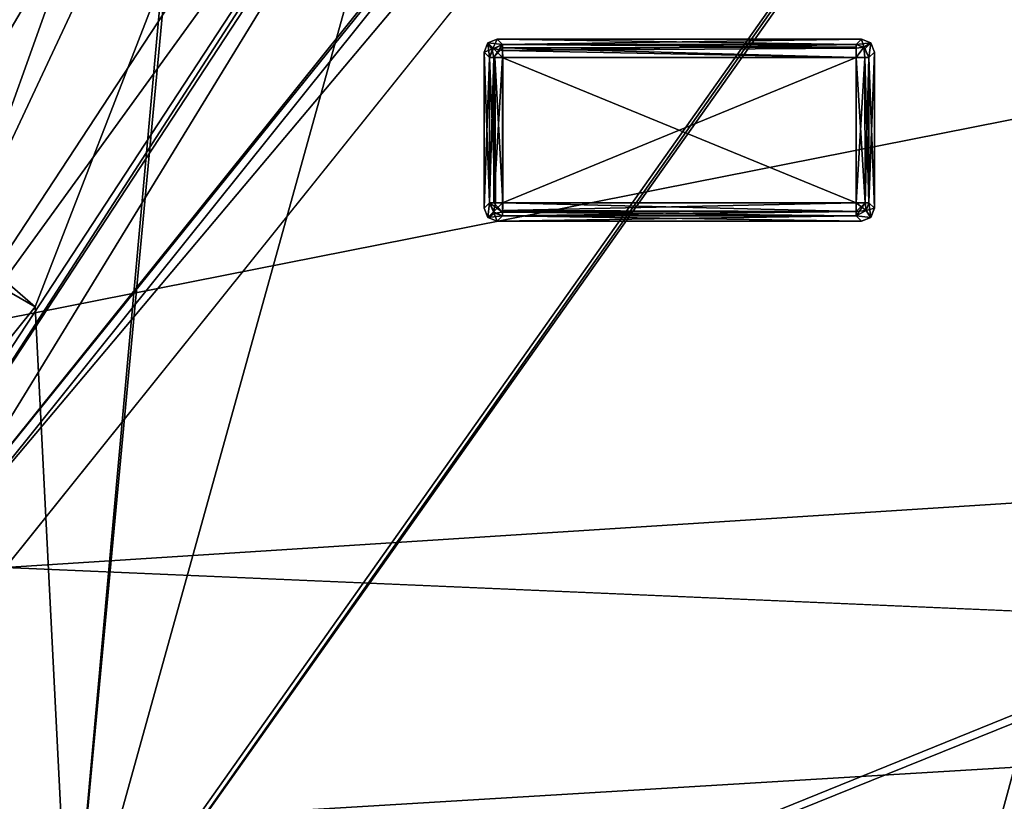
# Model space of a CAD drawing. Header units: millimetres. Extents: x -78 to 78, y -78 to 78.
# Tile 102 of 256: x -50 to -42, y 25 to 31. Entities that reach past the tile are written whole.
import ezdxf

# ---------------------------------------------------------------- set-up
doc = ezdxf.new("R2010")
doc.units = ezdxf.units.MM
doc.header["$LTSCALE"] = 41.718519
for name, color, linetype in [('10', 7, 'CONTINUOUS'), ('1008', 7, 'CONTINUOUS'), ('1107', 7, 'CONTINUOUS'), ('1291', 7, 'CONTINUOUS'), ('1745', 7, 'CONTINUOUS'), ('1755', 7, 'CONTINUOUS'), ('1766', 7, 'CONTINUOUS'), ('1769', 7, 'CONTINUOUS'), ('2704', 7, 'CONTINUOUS'), ('2720', 7, 'CONTINUOUS'), ('2737', 7, 'CONTINUOUS'), ('6', 7, 'CONTINUOUS'), ('7211', 7, 'CONTINUOUS'), ('7212', 7, 'CONTINUOUS'), ('7213', 7, 'CONTINUOUS'), ('7214', 7, 'CONTINUOUS'), ('7215', 7, 'CONTINUOUS'), ('7216', 7, 'CONTINUOUS'), ('7217', 7, 'CONTINUOUS'), ('7218', 7, 'CONTINUOUS'), ('7219', 7, 'CONTINUOUS'), ('7220', 7, 'CONTINUOUS'), ('7221', 7, 'CONTINUOUS'), ('7222', 7, 'CONTINUOUS'), ('7223', 7, 'CONTINUOUS'), ('7224', 7, 'CONTINUOUS'), ('7225', 7, 'CONTINUOUS'), ('7226', 7, 'CONTINUOUS'), ('7227', 7, 'CONTINUOUS'), ('7228', 7, 'CONTINUOUS'), ('7229', 7, 'CONTINUOUS'), ('7230', 7, 'CONTINUOUS'), ('7231', 7, 'CONTINUOUS'), ('7232', 7, 'CONTINUOUS'), ('7233', 7, 'CONTINUOUS'), ('7234', 7, 'CONTINUOUS'), ('7235', 7, 'CONTINUOUS'), ('7236', 7, 'CONTINUOUS'), ('7237', 7, 'CONTINUOUS'), ('7238', 7, 'CONTINUOUS'), ('7239', 7, 'CONTINUOUS'), ('7240', 7, 'CONTINUOUS'), ('7241', 7, 'CONTINUOUS'), ('7242', 7, 'CONTINUOUS'), ('7243', 7, 'CONTINUOUS'), ('7244', 7, 'CONTINUOUS'), ('7245', 7, 'CONTINUOUS'), ('7246', 7, 'CONTINUOUS'), ('7247', 7, 'CONTINUOUS'), ('7248', 7, 'CONTINUOUS'), ('7249', 7, 'CONTINUOUS'), ('7250', 7, 'CONTINUOUS'), ('7251', 7, 'CONTINUOUS'), ('745', 7, 'CONTINUOUS'), ('748', 7, 'CONTINUOUS'), ('759', 7, 'CONTINUOUS'), ('768', 7, 'CONTINUOUS'), ('912', 7, 'CONTINUOUS'), ('971', 7, 'CONTINUOUS')]:
    doc.layers.add(name, color=color, linetype=linetype)

msp = doc.modelspace()

# ---------------------------------------------------------------- linework, layer by layer
at = {"layer": '10', "linetype": 'CONTINUOUS'}
for points in [[(48.5, 30.5, -2), (-72.626, 23.2263, -2), (-60, 32.9, -2), (48.5, 30.5, -2)], [(48.5, 31, -2), (48.5, 30.5, -2), (-60, 32.9, -2), (48.5, 31, -2)], [(-72.626, 23.2263, -2), (48.5, 30.5, -2), (0, 22.25, -2), (-72.626, 23.2263, -2)]]:
    msp.add_3dface(points, dxfattribs=at)
at = {"layer": '1008', "color": 7, "linetype": 'CONTINUOUS'}
for points in [[(-49.2687, 23.2979, 23.7), (-38.3464, 38.7265, 23.7), (-49.2163, 23.3065, 26.2), (-49.2687, 23.2979, 23.7)], [(-38.3464, 38.7265, 23.7), (-38.3052, 38.7059, 26.2), (-49.2163, 23.3065, 26.2), (-38.3464, 38.7265, 23.7)]]:
    msp.add_3dface(points, dxfattribs=at)
at = {"layer": '1107', "color": 7, "linetype": 'CONTINUOUS'}
for points in [[(-49.2687, 23.2979, 23.7), (-45.1861, 37.9952, 23.7), (-38.3464, 38.7265, 23.7), (-49.2687, 23.2979, 23.7)], [(-47.894, 37.9552, 23.7), (-45.1861, 37.9952, 23.7), (-49.2687, 23.2979, 23.7), (-47.894, 37.9552, 23.7)], [(-48.5612, 31.119, 23.7), (-47.894, 37.9552, 23.7), (-49.2687, 23.2979, 23.7), (-48.5612, 31.119, 23.7)], [(-49.5371, 28.6004, 23.7), (-48.5612, 31.119, 23.7), (-49.2687, 23.2979, 23.7), (-49.5371, 28.6004, 23.7)], [(-51.2303, 26.4959, 23.7), (-49.5371, 28.6004, 23.7), (-49.2687, 23.2979, 23.7), (-51.2303, 26.4959, 23.7)], [(-53.4803, 25.0055, 23.7), (-51.2303, 26.4959, 23.7), (-49.2687, 23.2979, 23.7), (-53.4803, 25.0055, 23.7)], [(-56.0856, 24.266, 23.7), (-53.4803, 25.0055, 23.7), (-49.2687, 23.2979, 23.7), (-56.0856, 24.266, 23.7)]]:
    msp.add_3dface(points, dxfattribs=at)
at = {"layer": '1291', "color": 7, "linetype": 'CONTINUOUS'}
for points in [[(-54.0002, 32.47, 22.2), (-49.5371, 28.6004, 23.7), (-54.3848, 31.3991, 22.2), (-54.0002, 32.47, 22.2)], [(-48.5612, 31.119, 23.7), (-49.5371, 28.6004, 23.7), (-54.0002, 32.47, 22.2), (-48.5612, 31.119, 23.7)], [(-49.5371, 28.6004, 23.7), (-51.2303, 26.4959, 23.7), (-54.3848, 31.3991, 22.2), (-49.5371, 28.6004, 23.7)]]:
    msp.add_3dface(points, dxfattribs=at)
at = {"layer": '1745', "linetype": 'CONTINUOUS'}
for points in [[(-31.0424, 69.7372, 28.7), (-51.0663, 56.737, 28.7), (-75.9193, -7.9475, 28.7), (-31.0424, 69.7372, 28.7)], [(-31.0424, 69.7372, 28.7), (-75.9193, -7.9475, 28.7), (-51.0428, 27.0596, 28.7), (-31.0424, 69.7372, 28.7)], [(-45.1385, 36.0577, 28.7), (-31.0424, 69.7372, 28.7), (-51.0428, 27.0596, 28.7), (-45.1385, 36.0577, 28.7)]]:
    msp.add_3dface(points, dxfattribs=at)
at = {"layer": '1755', "linetype": 'CONTINUOUS'}
for points in [[(-45.1385, 36.0577, 28.7), (-51.0428, 27.0596, 28.7), (-44.7522, 35.7407, 28.1826), (-45.1385, 36.0577, 28.7)], [(-44.7522, 35.7407, 28.1826), (-51.0428, 27.0596, 28.7), (-50.6071, 26.8156, 28.1826), (-44.7522, 35.7407, 28.1826)]]:
    msp.add_3dface(points, dxfattribs=at)
at = {"layer": '1766', "linetype": 'CONTINUOUS'}
for points in [[(-50.6685, 26.8461, 26.2), (-44.8047, 35.7848, 26.2), (-50.6071, 26.8156, 28.1826), (-50.6685, 26.8461, 26.2)], [(-44.8047, 35.7848, 26.2), (-44.7522, 35.7407, 28.1826), (-50.6071, 26.8156, 28.1826), (-44.8047, 35.7848, 26.2)]]:
    msp.add_3dface(points, dxfattribs=at)
at = {"layer": '1769', "linetype": 'CONTINUOUS'}
msp.add_3dface([(-58.5425, 44.2676, 26.2), (-49.1694, 31.6832, 26.2), (-50.1469, 28.9523, 26.2), (-58.5425, 44.2676, 26.2)], dxfattribs=at)
at = {"layer": '2704', "linetype": 'CONTINUOUS'}
msp.add_3dface([(-47.8794, 40.1721, 21.67), (-56.7796, 30.955, 21.67), (-58.7251, 21.3895, 21.67), (-47.8794, 40.1721, 21.67)], dxfattribs=at)
at = {"layer": '2720', "linetype": 'CONTINUOUS'}
for points in [[(-66.5704, 21.6404, 20.074), (-56.6344, 41.1393, 20.074), (-47.8372, 40.2223, 20.074), (-66.5704, 21.6404, 20.074)], [(-58.7072, 21.4384, 20.074), (-66.5704, 21.6404, 20.074), (-47.8372, 40.2223, 20.074), (-58.7072, 21.4384, 20.074)]]:
    msp.add_3dface(points, dxfattribs=at)
at = {"layer": '2737', "linetype": 'CONTINUOUS'}
for points in [[(-47.8794, 40.1721, 21.67), (-58.7072, 21.4384, 20.074), (-47.8372, 40.2223, 20.074), (-47.8794, 40.1721, 21.67)], [(-47.8794, 40.1721, 21.67), (-58.7251, 21.3895, 21.67), (-58.7072, 21.4384, 20.074), (-47.8794, 40.1721, 21.67)]]:
    msp.add_3dface(points, dxfattribs=at)
at = {"layer": '6', "linetype": 'CONTINUOUS'}
for points in [[(-18.6104, 35.2069), (-19.1932, 34.6192), (-71.6268, -24.1865), (-18.6104, 35.2069)], [(-40.5, -29.5), (-18.6104, 35.2069), (-71.6268, -24.1865), (-40.5, -29.5)], [(-74.6007, -12.2541), (-19.1932, 34.6192), (-75.6006, 0), (-74.6007, -12.2541)], [(-75.6006, 0), (-19.1932, 34.6192), (-74.6007, 12.2541), (-75.6006, 0)], [(-19.1932, 34.6192), (-20, 34.4), (-74.6007, 12.2541), (-19.1932, 34.6192)], [(-71.6268, -24.1865), (-19.1932, 34.6192), (-74.6007, -12.2541), (-71.6268, -24.1865)], [(-74.6007, 12.2541), (-20, 34.4), (-71.6268, 24.1865), (-74.6007, 12.2541)], [(-20, 34.4), (-60, 34.4), (-71.6268, 24.1865), (-20, 34.4)]]:
    msp.add_3dface(points, dxfattribs=at)
at = {"layer": '7211', "color": 7, "linetype": 'CONTINUOUS'}
for points in [[(-43.2303, 29.4001, 21.683), (-45.9465, 29.4001, 21.683), (-43.2303, 30.5163, 21.683), (-43.2303, 29.4001, 21.683)], [(-43.2303, 30.5163, 21.683), (-45.9465, 29.4001, 21.683), (-45.9465, 30.5163, 21.683), (-43.2303, 30.5163, 21.683)]]:
    msp.add_3dface(points, dxfattribs=at)
at = {"layer": '7212', "color": 7, "linetype": 'CONTINUOUS'}
for points in [[(-43.1622, 30.5142, 21.7098), (-43.2303, 29.4001, 21.683), (-43.2303, 30.5163, 21.683), (-43.1622, 30.5142, 21.7098)], [(-43.1593, 29.4001, 21.7126), (-43.2303, 29.4001, 21.683), (-43.1622, 30.5142, 21.7098), (-43.1593, 29.4001, 21.7126)], [(-43.1309, 30.5163, 21.7725), (-43.1593, 29.4001, 21.7126), (-43.1622, 30.5142, 21.7098), (-43.1309, 30.5163, 21.7725)], [(-43.1309, 30.5163, 21.7725), (-43.1306, 29.4001, 21.7751), (-43.1593, 29.4001, 21.7126), (-43.1309, 30.5163, 21.7725)]]:
    msp.add_3dface(points, dxfattribs=at)
at = {"layer": '7213', "color": 7, "linetype": 'CONTINUOUS'}
for points in [[(-43.0884, 30.5585, 22.1765), (-43.0884, 29.3579, 22.1765), (-43.1309, 30.5163, 21.7725), (-43.0884, 30.5585, 22.1765)], [(-43.1309, 30.5163, 21.7725), (-43.0884, 29.3579, 22.1765), (-43.1306, 29.4001, 21.7751), (-43.1309, 30.5163, 21.7725)]]:
    msp.add_3dface(points, dxfattribs=at)
at = {"layer": '7214', "color": 7, "linetype": 'CONTINUOUS'}
for points in [[(-43.1882, 30.6582, 22.1765), (-43.1176, 30.6288, 22.1743), (-43.2303, 30.6157, 21.7725), (-43.1882, 30.6582, 22.1765)], [(-43.2303, 30.6157, 21.7725), (-43.1176, 30.6288, 22.1743), (-43.1604, 30.5862, 21.7683), (-43.2303, 30.6157, 21.7725)], [(-43.1176, 30.6288, 22.1743), (-43.1309, 30.5163, 21.7725), (-43.1604, 30.5862, 21.7683), (-43.1176, 30.6288, 22.1743)], [(-43.1176, 30.6288, 22.1743), (-43.0884, 30.5585, 22.1765), (-43.1309, 30.5163, 21.7725), (-43.1176, 30.6288, 22.1743)]]:
    msp.add_3dface(points, dxfattribs=at)
at = {"layer": '7215', "color": 7, "linetype": 'CONTINUOUS'}
for points in [[(-43.1882, 30.6582, 22.2765), (-43.1177, 30.6289, 22.2786), (-43.1882, 30.6582, 22.1765), (-43.1882, 30.6582, 22.2765)], [(-43.1882, 30.6582, 22.1765), (-43.1177, 30.6289, 22.2786), (-43.1176, 30.6288, 22.1743), (-43.1882, 30.6582, 22.1765)], [(-43.1177, 30.6289, 22.2786), (-43.0884, 30.5585, 22.2765), (-43.1176, 30.6288, 22.1743), (-43.1177, 30.6289, 22.2786)], [(-43.0884, 30.5585, 22.2765), (-43.0884, 30.5585, 22.1765), (-43.1176, 30.6288, 22.1743), (-43.0884, 30.5585, 22.2765)]]:
    msp.add_3dface(points, dxfattribs=at)
at = {"layer": '7216', "color": 7, "linetype": 'CONTINUOUS'}
for points in [[(-43.2303, 30.6157, 22.6805), (-43.1703, 30.595, 22.6846), (-43.1882, 30.6582, 22.2765), (-43.2303, 30.6157, 22.6805)], [(-43.1882, 30.6582, 22.2765), (-43.1703, 30.595, 22.6846), (-43.1177, 30.6289, 22.2786), (-43.1882, 30.6582, 22.2765)], [(-43.1703, 30.595, 22.6846), (-43.1306, 30.5163, 22.6779), (-43.1177, 30.6289, 22.2786), (-43.1703, 30.595, 22.6846)], [(-43.1177, 30.6289, 22.2786), (-43.1306, 30.5163, 22.6779), (-43.0884, 30.5585, 22.2765), (-43.1177, 30.6289, 22.2786)]]:
    msp.add_3dface(points, dxfattribs=at)
at = {"layer": '7217', "color": 7, "linetype": 'CONTINUOUS'}
for points in [[(-45.9465, 29.4001, 21.683), (-43.2303, 29.4001, 21.683), (-43.2303, 29.3332, 21.7087), (-45.9465, 29.4001, 21.683)], [(-45.9465, 29.3291, 21.7126), (-45.9465, 29.4001, 21.683), (-43.2303, 29.3332, 21.7087), (-45.9465, 29.3291, 21.7126)], [(-43.2303, 29.3007, 21.7725), (-45.9465, 29.3291, 21.7126), (-43.2303, 29.3332, 21.7087), (-43.2303, 29.3007, 21.7725)], [(-45.9465, 29.3004, 21.7751), (-45.9465, 29.3291, 21.7126), (-43.2303, 29.3007, 21.7725), (-45.9465, 29.3004, 21.7751)]]:
    msp.add_3dface(points, dxfattribs=at)
at = {"layer": '7218', "color": 7, "linetype": 'CONTINUOUS'}
for points in [[(-43.1703, 30.595, 22.6846), (-43.2303, 30.6157, 22.6805), (-43.2303, 30.5875, 22.7402), (-43.1703, 30.595, 22.6846)], [(-43.2303, 30.5163, 22.77), (-43.1635, 30.5163, 22.7444), (-43.1703, 30.595, 22.6846), (-43.2303, 30.5163, 22.77)], [(-43.2303, 30.5163, 22.77), (-43.1703, 30.595, 22.6846), (-43.2303, 30.5875, 22.7402), (-43.2303, 30.5163, 22.77)], [(-43.1635, 30.5163, 22.7444), (-43.1306, 30.5163, 22.6779), (-43.1703, 30.595, 22.6846), (-43.1635, 30.5163, 22.7444)]]:
    msp.add_3dface(points, dxfattribs=at)
at = {"layer": '7219', "color": 7, "linetype": 'CONTINUOUS'}
for points in [[(-43.2303, 29.3332, 21.7087), (-43.2303, 29.4001, 21.683), (-43.1593, 29.4001, 21.7126), (-43.2303, 29.3332, 21.7087)], [(-43.2303, 29.3007, 21.7725), (-43.2303, 29.3332, 21.7087), (-43.1593, 29.4001, 21.7126), (-43.2303, 29.3007, 21.7725)], [(-43.2303, 29.3007, 21.7725), (-43.1593, 29.4001, 21.7126), (-43.1517, 29.3401, 21.7684), (-43.2303, 29.3007, 21.7725)], [(-43.1593, 29.4001, 21.7126), (-43.1306, 29.4001, 21.7751), (-43.1517, 29.3401, 21.7684), (-43.1593, 29.4001, 21.7126)]]:
    msp.add_3dface(points, dxfattribs=at)
at = {"layer": '7220', "color": 7, "linetype": 'CONTINUOUS'}
for points in [[(-46.0134, 29.4001, 21.7087), (-46.046, 29.4001, 21.7725), (-46.0134, 30.5163, 21.7087), (-46.0134, 29.4001, 21.7087)], [(-46.0134, 30.5163, 21.7087), (-46.046, 29.4001, 21.7725), (-46.046, 30.5163, 21.7725), (-46.0134, 30.5163, 21.7087)], [(-45.9465, 30.5163, 21.683), (-45.9465, 29.4001, 21.683), (-46.0134, 29.4001, 21.7087), (-45.9465, 30.5163, 21.683)], [(-45.9465, 30.5163, 21.683), (-46.0134, 29.4001, 21.7087), (-46.0134, 30.5163, 21.7087), (-45.9465, 30.5163, 21.683)]]:
    msp.add_3dface(points, dxfattribs=at)
at = {"layer": '7221', "color": 7, "linetype": 'CONTINUOUS'}
for points in [[(-43.2303, 30.5163, 22.77), (-43.2303, 29.4001, 22.77), (-43.1592, 29.4001, 22.7402), (-43.2303, 30.5163, 22.77)], [(-43.2303, 30.5163, 22.77), (-43.1592, 29.4001, 22.7402), (-43.1635, 30.5163, 22.7444), (-43.2303, 30.5163, 22.77)], [(-43.1592, 29.4001, 22.7402), (-43.1309, 29.4001, 22.6805), (-43.1635, 30.5163, 22.7444), (-43.1592, 29.4001, 22.7402)], [(-43.1635, 30.5163, 22.7444), (-43.1309, 29.4001, 22.6805), (-43.1306, 30.5163, 22.6779), (-43.1635, 30.5163, 22.7444)]]:
    msp.add_3dface(points, dxfattribs=at)
at = {"layer": '7222', "color": 7, "linetype": 'CONTINUOUS'}
for points in [[(-43.0884, 30.5585, 22.2765), (-43.0884, 29.3579, 22.2765), (-43.0884, 30.5585, 22.1765), (-43.0884, 30.5585, 22.2765)], [(-43.0884, 30.5585, 22.1765), (-43.0884, 29.3579, 22.2765), (-43.0884, 29.3579, 22.1765), (-43.0884, 30.5585, 22.1765)]]:
    msp.add_3dface(points, dxfattribs=at)
at = {"layer": '7223', "color": 7, "linetype": 'CONTINUOUS'}
for points in [[(-46.046, 29.4001, 21.7725), (-45.9465, 29.3291, 21.7126), (-46.0065, 29.3215, 21.7684), (-46.046, 29.4001, 21.7725)], [(-45.9465, 29.3291, 21.7126), (-46.046, 29.4001, 21.7725), (-46.0134, 29.4001, 21.7087), (-45.9465, 29.3291, 21.7126)], [(-45.9465, 29.4001, 21.683), (-45.9465, 29.3291, 21.7126), (-46.0134, 29.4001, 21.7087), (-45.9465, 29.4001, 21.683)], [(-45.9465, 29.3291, 21.7126), (-45.9465, 29.3004, 21.7751), (-46.0065, 29.3215, 21.7684), (-45.9465, 29.3291, 21.7126)]]:
    msp.add_3dface(points, dxfattribs=at)
at = {"layer": '7224', "color": 7, "linetype": 'CONTINUOUS'}
for points in [[(-45.9465, 30.5914, 21.7169), (-45.9465, 30.616, 21.7751), (-43.2303, 30.5969, 21.7238), (-45.9465, 30.5914, 21.7169)], [(-43.2303, 30.5969, 21.7238), (-45.9465, 30.616, 21.7751), (-43.2303, 30.6157, 21.7725), (-43.2303, 30.5969, 21.7238)], [(-43.2303, 30.5163, 21.683), (-45.9465, 30.5914, 21.7169), (-43.2303, 30.5969, 21.7238), (-43.2303, 30.5163, 21.683)], [(-43.2303, 30.5163, 21.683), (-45.9465, 30.5163, 21.683), (-45.9465, 30.5914, 21.7169), (-43.2303, 30.5163, 21.683)]]:
    msp.add_3dface(points, dxfattribs=at)
at = {"layer": '7225', "color": 7, "linetype": 'CONTINUOUS'}
for points in [[(-46.0134, 30.5163, 21.7087), (-46.046, 30.5163, 21.7725), (-46.0252, 30.5763, 21.7684), (-46.0134, 30.5163, 21.7087)], [(-46.0134, 30.5163, 21.7087), (-46.0252, 30.5763, 21.7684), (-45.9465, 30.616, 21.7751), (-46.0134, 30.5163, 21.7087)], [(-46.0134, 30.5163, 21.7087), (-45.9465, 30.616, 21.7751), (-45.9465, 30.5914, 21.7169), (-46.0134, 30.5163, 21.7087)], [(-45.9465, 30.5163, 21.683), (-46.0134, 30.5163, 21.7087), (-45.9465, 30.5914, 21.7169), (-45.9465, 30.5163, 21.683)]]:
    msp.add_3dface(points, dxfattribs=at)
at = {"layer": '7226', "color": 7, "linetype": 'CONTINUOUS'}
for points in [[(-43.2303, 30.5163, 22.77), (-45.9439, 30.5137, 22.77), (-43.2303, 29.4001, 22.77), (-43.2303, 30.5163, 22.77)], [(-45.9439, 30.5137, 22.77), (-45.9439, 29.4027, 22.77), (-43.2303, 29.4001, 22.77), (-45.9439, 30.5137, 22.77)]]:
    msp.add_3dface(points, dxfattribs=at)
at = {"layer": '7227', "color": 7, "linetype": 'CONTINUOUS'}
for points in [[(-43.1517, 29.3401, 21.7684), (-43.1306, 29.4001, 21.7751), (-43.1177, 29.2875, 22.1744), (-43.1517, 29.3401, 21.7684)], [(-43.1306, 29.4001, 21.7751), (-43.0884, 29.3579, 22.1765), (-43.1177, 29.2875, 22.1744), (-43.1306, 29.4001, 21.7751)], [(-43.2303, 29.3007, 21.7725), (-43.1517, 29.3401, 21.7684), (-43.1177, 29.2875, 22.1744), (-43.2303, 29.3007, 21.7725)], [(-43.1882, 29.2582, 22.1765), (-43.2303, 29.3007, 21.7725), (-43.1177, 29.2875, 22.1744), (-43.1882, 29.2582, 22.1765)]]:
    msp.add_3dface(points, dxfattribs=at)
at = {"layer": '7228', "color": 7, "linetype": 'CONTINUOUS'}
for points in [[(-43.0884, 29.3579, 22.2765), (-43.1179, 29.2873, 22.2787), (-43.0884, 29.3579, 22.1765), (-43.0884, 29.3579, 22.2765)], [(-43.0884, 29.3579, 22.1765), (-43.1179, 29.2873, 22.2787), (-43.1177, 29.2875, 22.1744), (-43.0884, 29.3579, 22.1765)], [(-43.1179, 29.2873, 22.2787), (-43.1882, 29.2582, 22.2765), (-43.1177, 29.2875, 22.1744), (-43.1179, 29.2873, 22.2787)], [(-43.1882, 29.2582, 22.2765), (-43.1882, 29.2582, 22.1765), (-43.1177, 29.2875, 22.1744), (-43.1882, 29.2582, 22.2765)]]:
    msp.add_3dface(points, dxfattribs=at)
at = {"layer": '7229', "color": 7, "linetype": 'CONTINUOUS'}
for points in [[(-46.0884, 29.3579, 22.1765), (-46.046, 29.4001, 21.7725), (-46.0592, 29.2876, 22.1743), (-46.0884, 29.3579, 22.1765)], [(-46.046, 29.4001, 21.7725), (-46.0065, 29.3215, 21.7684), (-46.0592, 29.2876, 22.1743), (-46.046, 29.4001, 21.7725)], [(-46.0065, 29.3215, 21.7684), (-45.9465, 29.3004, 21.7751), (-46.0592, 29.2876, 22.1743), (-46.0065, 29.3215, 21.7684)], [(-45.9465, 29.3004, 21.7751), (-45.9887, 29.2582, 22.1765), (-46.0592, 29.2876, 22.1743), (-45.9465, 29.3004, 21.7751)]]:
    msp.add_3dface(points, dxfattribs=at)
at = {"layer": '7230', "color": 7, "linetype": 'CONTINUOUS'}
for points in [[(-43.1882, 30.6582, 22.2765), (-43.1882, 30.6582, 22.1765), (-45.9887, 30.6582, 22.1765), (-43.1882, 30.6582, 22.2765)], [(-45.9887, 30.6582, 22.2765), (-43.1882, 30.6582, 22.2765), (-45.9887, 30.6582, 22.1765), (-45.9887, 30.6582, 22.2765)]]:
    msp.add_3dface(points, dxfattribs=at)
at = {"layer": '7231', "color": 7, "linetype": 'CONTINUOUS'}
for points in [[(-46.0593, 30.6287, 22.1743), (-45.9887, 30.6582, 22.1765), (-46.0252, 30.5763, 21.7684), (-46.0593, 30.6287, 22.1743)], [(-46.0252, 30.5763, 21.7684), (-45.9887, 30.6582, 22.1765), (-45.9465, 30.616, 21.7751), (-46.0252, 30.5763, 21.7684)], [(-46.046, 30.5163, 21.7725), (-46.0884, 30.5585, 22.1765), (-46.0593, 30.6287, 22.1743), (-46.046, 30.5163, 21.7725)], [(-46.046, 30.5163, 21.7725), (-46.0593, 30.6287, 22.1743), (-46.0252, 30.5763, 21.7684), (-46.046, 30.5163, 21.7725)]]:
    msp.add_3dface(points, dxfattribs=at)
at = {"layer": '7232', "color": 7, "linetype": 'CONTINUOUS'}
for points in [[(-45.9465, 29.3004, 21.7751), (-43.2303, 29.3007, 21.7725), (-45.9887, 29.2582, 22.1765), (-45.9465, 29.3004, 21.7751)], [(-43.2303, 29.3007, 21.7725), (-43.1882, 29.2582, 22.1765), (-45.9887, 29.2582, 22.1765), (-43.2303, 29.3007, 21.7725)]]:
    msp.add_3dface(points, dxfattribs=at)
at = {"layer": '7233', "color": 7, "linetype": 'CONTINUOUS'}
for points in [[(-46.046, 30.5163, 22.6805), (-46.046, 29.4001, 22.6805), (-46.0002, 29.4001, 22.7544), (-46.046, 30.5163, 22.6805)], [(-46.046, 30.5163, 22.6805), (-46.0002, 29.4001, 22.7544), (-46.0063, 30.5163, 22.7501), (-46.046, 30.5163, 22.6805)], [(-46.0002, 29.4001, 22.7544), (-45.9439, 29.4027, 22.77), (-46.0063, 30.5163, 22.7501), (-46.0002, 29.4001, 22.7544)], [(-46.0063, 30.5163, 22.7501), (-45.9439, 29.4027, 22.77), (-45.9439, 30.5137, 22.77), (-46.0063, 30.5163, 22.7501)]]:
    msp.add_3dface(points, dxfattribs=at)
at = {"layer": '7234', "color": 7, "linetype": 'CONTINUOUS'}
for points in [[(-45.9887, 30.6582, 22.1765), (-43.1882, 30.6582, 22.1765), (-45.9465, 30.616, 21.7751), (-45.9887, 30.6582, 22.1765)], [(-45.9465, 30.616, 21.7751), (-43.1882, 30.6582, 22.1765), (-43.2303, 30.6157, 21.7725), (-45.9465, 30.616, 21.7751)]]:
    msp.add_3dface(points, dxfattribs=at)
at = {"layer": '7235', "color": 7, "linetype": 'CONTINUOUS'}
for points in [[(-46.046, 30.5163, 21.7725), (-46.046, 29.4001, 21.7725), (-46.0884, 30.5585, 22.1765), (-46.046, 30.5163, 21.7725)], [(-46.046, 29.4001, 21.7725), (-46.0884, 29.3579, 22.1765), (-46.0884, 30.5585, 22.1765), (-46.046, 29.4001, 21.7725)]]:
    msp.add_3dface(points, dxfattribs=at)
at = {"layer": '7236', "color": 7, "linetype": 'CONTINUOUS'}
for points in [[(-45.9887, 30.6582, 22.2765), (-45.9887, 30.6582, 22.1765), (-46.0593, 30.6287, 22.1743), (-45.9887, 30.6582, 22.2765)], [(-46.0591, 30.6289, 22.2786), (-45.9887, 30.6582, 22.2765), (-46.0593, 30.6287, 22.1743), (-46.0591, 30.6289, 22.2786)], [(-46.0884, 30.5585, 22.1765), (-46.0884, 30.5585, 22.2765), (-46.0591, 30.6289, 22.2786), (-46.0884, 30.5585, 22.1765)], [(-46.0884, 30.5585, 22.1765), (-46.0591, 30.6289, 22.2786), (-46.0593, 30.6287, 22.1743), (-46.0884, 30.5585, 22.1765)]]:
    msp.add_3dface(points, dxfattribs=at)
at = {"layer": '7237', "color": 7, "linetype": 'CONTINUOUS'}
for points in [[(-46.0002, 29.4001, 22.7544), (-46.046, 29.4001, 22.6805), (-46.0165, 29.3302, 22.6847), (-46.0002, 29.4001, 22.7544)], [(-45.9439, 29.4027, 22.77), (-46.0002, 29.4001, 22.7544), (-46.0165, 29.3302, 22.6847), (-45.9439, 29.4027, 22.77)], [(-45.9465, 29.3007, 22.6805), (-45.9439, 29.4027, 22.77), (-46.0165, 29.3302, 22.6847), (-45.9465, 29.3007, 22.6805)], [(-45.9439, 29.4027, 22.77), (-45.9465, 29.3007, 22.6805), (-45.9465, 29.3403, 22.7501), (-45.9439, 29.4027, 22.77)]]:
    msp.add_3dface(points, dxfattribs=at)
at = {"layer": '7238', "color": 7, "linetype": 'CONTINUOUS'}
for points in [[(-43.1309, 29.4001, 22.6805), (-43.0884, 29.3579, 22.2765), (-43.0884, 30.5585, 22.2765), (-43.1309, 29.4001, 22.6805)], [(-43.1306, 30.5163, 22.6779), (-43.1309, 29.4001, 22.6805), (-43.0884, 30.5585, 22.2765), (-43.1306, 30.5163, 22.6779)]]:
    msp.add_3dface(points, dxfattribs=at)
at = {"layer": '7239', "color": 7, "linetype": 'CONTINUOUS'}
for points in [[(-46.0884, 30.5585, 22.1765), (-46.0884, 29.3579, 22.1765), (-46.0884, 30.5585, 22.2765), (-46.0884, 30.5585, 22.1765)], [(-46.0884, 29.3579, 22.1765), (-46.0884, 29.3579, 22.2765), (-46.0884, 30.5585, 22.2765), (-46.0884, 29.3579, 22.1765)]]:
    msp.add_3dface(points, dxfattribs=at)
at = {"layer": '7240', "color": 7, "linetype": 'CONTINUOUS'}
for points in [[(-43.2303, 29.4001, 22.77), (-45.9439, 29.4027, 22.77), (-45.9465, 29.3403, 22.7501), (-43.2303, 29.4001, 22.77)], [(-43.2303, 29.4001, 22.77), (-45.9465, 29.3403, 22.7501), (-43.2303, 29.3333, 22.7444), (-43.2303, 29.4001, 22.77)], [(-45.9465, 29.3403, 22.7501), (-45.9465, 29.3007, 22.6805), (-43.2303, 29.3333, 22.7444), (-45.9465, 29.3403, 22.7501)], [(-43.2303, 29.3333, 22.7444), (-45.9465, 29.3007, 22.6805), (-43.2303, 29.3004, 22.6779), (-43.2303, 29.3333, 22.7444)]]:
    msp.add_3dface(points, dxfattribs=at)
at = {"layer": '7241', "color": 7, "linetype": 'CONTINUOUS'}
for points in [[(-43.1309, 29.4001, 22.6805), (-43.1517, 29.3401, 22.6846), (-43.0884, 29.3579, 22.2765), (-43.1309, 29.4001, 22.6805)], [(-43.0884, 29.3579, 22.2765), (-43.1517, 29.3401, 22.6846), (-43.1179, 29.2873, 22.2787), (-43.0884, 29.3579, 22.2765)], [(-43.1517, 29.3401, 22.6846), (-43.2303, 29.3004, 22.6779), (-43.1179, 29.2873, 22.2787), (-43.1517, 29.3401, 22.6846)], [(-43.2303, 29.3004, 22.6779), (-43.1882, 29.2582, 22.2765), (-43.1179, 29.2873, 22.2787), (-43.2303, 29.3004, 22.6779)]]:
    msp.add_3dface(points, dxfattribs=at)
at = {"layer": '7242', "color": 7, "linetype": 'CONTINUOUS'}
for points in [[(-46.0884, 29.3579, 22.2765), (-46.0884, 29.3579, 22.1765), (-46.0592, 29.2876, 22.1743), (-46.0884, 29.3579, 22.2765)], [(-46.0591, 29.2875, 22.2786), (-46.0884, 29.3579, 22.2765), (-46.0592, 29.2876, 22.1743), (-46.0591, 29.2875, 22.2786)], [(-45.9887, 29.2582, 22.1765), (-46.0591, 29.2875, 22.2786), (-46.0592, 29.2876, 22.1743), (-45.9887, 29.2582, 22.1765)], [(-45.9887, 29.2582, 22.2765), (-46.0591, 29.2875, 22.2786), (-45.9887, 29.2582, 22.1765), (-45.9887, 29.2582, 22.2765)]]:
    msp.add_3dface(points, dxfattribs=at)
at = {"layer": '7243', "color": 7, "linetype": 'CONTINUOUS'}
for points in [[(-43.1882, 29.2582, 22.2765), (-45.9887, 29.2582, 22.2765), (-43.1882, 29.2582, 22.1765), (-43.1882, 29.2582, 22.2765)], [(-43.1882, 29.2582, 22.1765), (-45.9887, 29.2582, 22.2765), (-45.9887, 29.2582, 22.1765), (-43.1882, 29.2582, 22.1765)]]:
    msp.add_3dface(points, dxfattribs=at)
at = {"layer": '7244', "color": 7, "linetype": 'CONTINUOUS'}
for points in [[(-43.2303, 29.4001, 22.77), (-43.2303, 29.3333, 22.7444), (-43.1517, 29.3401, 22.6846), (-43.2303, 29.4001, 22.77)], [(-43.2303, 29.4001, 22.77), (-43.1517, 29.3401, 22.6846), (-43.1592, 29.4001, 22.7402), (-43.2303, 29.4001, 22.77)], [(-43.1517, 29.3401, 22.6846), (-43.1309, 29.4001, 22.6805), (-43.1592, 29.4001, 22.7402), (-43.1517, 29.3401, 22.6846)], [(-43.2303, 29.3333, 22.7444), (-43.2303, 29.3004, 22.6779), (-43.1517, 29.3401, 22.6846), (-43.2303, 29.3333, 22.7444)]]:
    msp.add_3dface(points, dxfattribs=at)
at = {"layer": '7245', "color": 7, "linetype": 'CONTINUOUS'}
for points in [[(-43.2303, 30.5875, 22.7402), (-43.2303, 30.6157, 22.6805), (-45.9465, 30.57, 22.7544), (-43.2303, 30.5875, 22.7402)], [(-43.2303, 30.6157, 22.6805), (-45.9465, 30.6157, 22.6805), (-45.9465, 30.57, 22.7544), (-43.2303, 30.6157, 22.6805)], [(-43.2303, 30.5163, 22.77), (-43.2303, 30.5875, 22.7402), (-45.9465, 30.57, 22.7544), (-43.2303, 30.5163, 22.77)], [(-45.9439, 30.5137, 22.77), (-43.2303, 30.5163, 22.77), (-45.9465, 30.57, 22.7544), (-45.9439, 30.5137, 22.77)]]:
    msp.add_3dface(points, dxfattribs=at)
at = {"layer": '7246', "color": 7, "linetype": 'CONTINUOUS'}
for points in [[(-43.2303, 30.6157, 22.6805), (-43.1882, 30.6582, 22.2765), (-45.9887, 30.6582, 22.2765), (-43.2303, 30.6157, 22.6805)], [(-43.2303, 30.6157, 22.6805), (-45.9887, 30.6582, 22.2765), (-45.9465, 30.6157, 22.6805), (-43.2303, 30.6157, 22.6805)]]:
    msp.add_3dface(points, dxfattribs=at)
at = {"layer": '7247', "color": 7, "linetype": 'CONTINUOUS'}
for points in [[(-46.046, 29.4001, 22.6805), (-46.0884, 29.3579, 22.2765), (-46.0591, 29.2875, 22.2786), (-46.046, 29.4001, 22.6805)], [(-46.0165, 29.3302, 22.6847), (-46.046, 29.4001, 22.6805), (-46.0591, 29.2875, 22.2786), (-46.0165, 29.3302, 22.6847)], [(-45.9887, 29.2582, 22.2765), (-46.0165, 29.3302, 22.6847), (-46.0591, 29.2875, 22.2786), (-45.9887, 29.2582, 22.2765)], [(-45.9465, 29.3007, 22.6805), (-46.0165, 29.3302, 22.6847), (-45.9887, 29.2582, 22.2765), (-45.9465, 29.3007, 22.6805)]]:
    msp.add_3dface(points, dxfattribs=at)
at = {"layer": '7248', "color": 7, "linetype": 'CONTINUOUS'}
for points in [[(-46.0884, 30.5585, 22.2765), (-46.0884, 29.3579, 22.2765), (-46.046, 30.5163, 22.6805), (-46.0884, 30.5585, 22.2765)], [(-46.046, 30.5163, 22.6805), (-46.0884, 29.3579, 22.2765), (-46.046, 29.4001, 22.6805), (-46.046, 30.5163, 22.6805)]]:
    msp.add_3dface(points, dxfattribs=at)
at = {"layer": '7249', "color": 7, "linetype": 'CONTINUOUS'}
for points in [[(-46.046, 30.5163, 22.6805), (-45.9439, 30.5137, 22.77), (-46.0165, 30.5862, 22.6847), (-46.046, 30.5163, 22.6805)], [(-45.9465, 30.57, 22.7544), (-45.9465, 30.6157, 22.6805), (-46.0165, 30.5862, 22.6847), (-45.9465, 30.57, 22.7544)], [(-45.9439, 30.5137, 22.77), (-45.9465, 30.57, 22.7544), (-46.0165, 30.5862, 22.6847), (-45.9439, 30.5137, 22.77)], [(-46.046, 30.5163, 22.6805), (-46.0063, 30.5163, 22.7501), (-45.9439, 30.5137, 22.77), (-46.046, 30.5163, 22.6805)]]:
    msp.add_3dface(points, dxfattribs=at)
at = {"layer": '7250', "color": 7, "linetype": 'CONTINUOUS'}
for points in [[(-45.9465, 29.3007, 22.6805), (-45.9887, 29.2582, 22.2765), (-43.1882, 29.2582, 22.2765), (-45.9465, 29.3007, 22.6805)], [(-43.2303, 29.3004, 22.6779), (-45.9465, 29.3007, 22.6805), (-43.1882, 29.2582, 22.2765), (-43.2303, 29.3004, 22.6779)]]:
    msp.add_3dface(points, dxfattribs=at)
at = {"layer": '7251', "color": 7, "linetype": 'CONTINUOUS'}
for points in [[(-45.9465, 30.6157, 22.6805), (-45.9887, 30.6582, 22.2765), (-46.0591, 30.6289, 22.2786), (-45.9465, 30.6157, 22.6805)], [(-46.0884, 30.5585, 22.2765), (-46.0165, 30.5862, 22.6847), (-46.0591, 30.6289, 22.2786), (-46.0884, 30.5585, 22.2765)], [(-46.0884, 30.5585, 22.2765), (-46.046, 30.5163, 22.6805), (-46.0165, 30.5862, 22.6847), (-46.0884, 30.5585, 22.2765)], [(-46.0165, 30.5862, 22.6847), (-45.9465, 30.6157, 22.6805), (-46.0591, 30.6289, 22.2786), (-46.0165, 30.5862, 22.6847)]]:
    msp.add_3dface(points, dxfattribs=at)
at = {"layer": '745', "color": 7, "linetype": 'CONTINUOUS'}
for points in [[(-50.27, 26.8677, 26.2), (-37.1139, 43.2612, 26.2), (-44.8047, 35.7848, 26.2), (-50.27, 26.8677, 26.2)], [(-50.6685, 26.8461, 26.2), (-50.27, 26.8677, 26.2), (-44.8047, 35.7848, 26.2), (-50.6685, 26.8461, 26.2)]]:
    msp.add_3dface(points, dxfattribs=at)
at = {"layer": '748', "color": 7, "linetype": 'CONTINUOUS'}
for points in [[(-49.767, 26.5992, 28.7), (45.9767, 32.7174, 28.7), (-36.7497, 42.8224, 28.7), (-49.767, 26.5992, 28.7)], [(45.9767, 32.7174, 28.7), (-49.767, 26.5992, 28.7), (20, 23.5902, 28.7), (45.9767, 32.7174, 28.7)], [(-49.767, 26.5992, 28.7), (-56.0272, 6.7292, 28.7), (20, 23.5902, 28.7), (-49.767, 26.5992, 28.7)]]:
    msp.add_3dface(points, dxfattribs=at)
at = {"layer": '759', "color": 7, "linetype": 'CONTINUOUS'}
for points in [[(-37.1139, 43.2612, 26.2), (-50.27, 26.8677, 26.2), (-37.0711, 43.2054, 28.2174), (-37.1139, 43.2612, 26.2)], [(-50.27, 26.8677, 26.2), (-50.2148, 26.8226, 28.2174), (-37.0711, 43.2054, 28.2174), (-50.27, 26.8677, 26.2)]]:
    msp.add_3dface(points, dxfattribs=at)
at = {"layer": '768', "color": 7, "linetype": 'CONTINUOUS'}
for points in [[(-50.2148, 26.8226, 28.2174), (-36.7497, 42.8224, 28.7), (-37.0711, 43.2054, 28.2174), (-50.2148, 26.8226, 28.2174)], [(-49.767, 26.5992, 28.7), (-36.7497, 42.8224, 28.7), (-50.2148, 26.8226, 28.2174), (-49.767, 26.5992, 28.7)]]:
    msp.add_3dface(points, dxfattribs=at)
at = {"layer": '912', "color": 7, "linetype": 'CONTINUOUS'}
for points in [[(-49.707, 31.7699, 26.0387), (-50.6178, 29.2242, 26.0387), (-49.1694, 31.6832, 26.2), (-49.707, 31.7699, 26.0387)], [(-49.1694, 31.6832, 26.2), (-50.6178, 29.2242, 26.0387), (-50.1469, 28.9523, 26.2), (-49.1694, 31.6832, 26.2)]]:
    msp.add_3dface(points, dxfattribs=at)
at = {"layer": '971', "color": 7, "linetype": 'CONTINUOUS'}
for points in [[(-49.2163, 23.3065, 26.2), (-38.3052, 38.7059, 26.2), (-48.0058, 3.0041, 26.2), (-49.2163, 23.3065, 26.2)], [(-48.0058, 3.0041, 26.2), (-38.3052, 38.7059, 26.2), (-45, 4.25, 26.2), (-48.0058, 3.0041, 26.2)], [(-45, 4.25, 26.2), (-38.3052, 38.7059, 26.2), (-41.9942, 3.0041, 26.2), (-45, 4.25, 26.2)]]:
    msp.add_3dface(points, dxfattribs=at)

doc.saveas('drawing.dxf')
